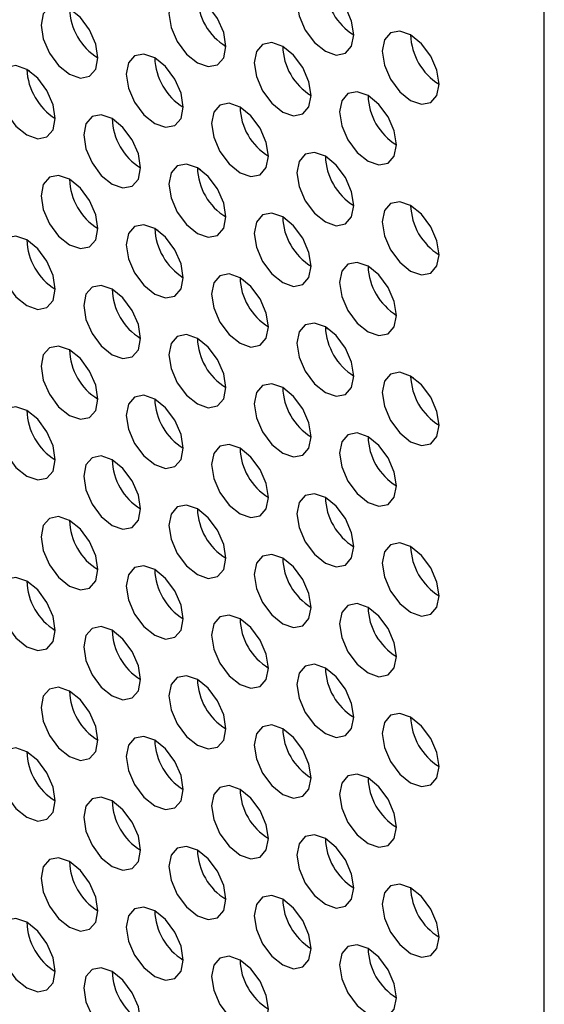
# Model space of a CAD drawing. Header units: millimetres. Extents: x 256 to 1374, y 313 to 1176.
# Tile 115 of 212: x 1092.75 to 1097.1, y 921.23 to 929.4. Entities that reach past the tile are written whole.
import ezdxf

# ---------------------------------------------------------------- set-up
doc = ezdxf.new("R2010")
doc.units = ezdxf.units.MM

msp = doc.modelspace()

# ---------------------------------------------------------------- linework, layer by layer
at = {"color": 7, "linetype": 'Continuous', "lineweight": 30}
for p, q in [((1097.0967, 915.8968), (1097.0967, 948.0876)), ((1092.832, 928.9721), (1092.8069, 928.9866)), ((1093.5391, 928.5639), (1093.514, 928.5784)), ((1094.2462, 928.1557), (1094.2211, 928.1702)), ((1093.1604, 928.075), (1093.1846, 928.061)), ((1094.9533, 927.7475), (1094.9282, 927.762)), ((1093.8676, 927.6668), (1093.8917, 927.6528)), ((1095.6604, 927.3393), (1095.6353, 927.3538)), ((1094.5747, 927.2586), (1094.5988, 927.2446)), ((1095.2818, 926.8504), (1095.3059, 926.8364)), ((1095.9889, 926.4422), (1096.013, 926.4282))]:
    msp.add_line(p, q, dxfattribs=at)
at = {"color": 7, "linetype": 'Continuous', "lineweight": 30, "flags": 128}
for points in [[(1095.5175, 929.2742), (1095.4995, 929.3887), (1095.4484, 929.5065), (1095.372, 929.6097), (1095.2818, 929.6825), (1095.1916, 929.7138), (1095.1151, 929.699), (1095.064, 929.6402), (1095.0461, 929.5464), (1095.064, 929.4318), (1095.1151, 929.314), (1095.1916, 929.2109), (1095.2818, 929.1381), (1095.372, 929.1068), (1095.4484, 929.1216), (1095.4995, 929.1804), (1095.5175, 929.2742)], [(1094.4568, 929.1789), (1094.4389, 929.2934), (1094.3878, 929.4112), (1094.3113, 929.5143), (1094.2211, 929.5871), (1094.1309, 929.6185), (1094.0544, 929.6036), (1094.0033, 929.5448), (1093.9854, 929.451), (1094.0033, 929.3365), (1094.0544, 929.2187), (1094.1309, 929.1155), (1094.2211, 929.0427), (1094.3113, 929.0114), (1094.3878, 929.0262), (1094.4389, 929.0851), (1094.4568, 929.1789)], [(1093.3961, 929.0835), (1093.3782, 929.198), (1093.3271, 929.3158), (1093.2506, 929.419), (1093.1604, 929.4917), (1093.0702, 929.5231), (1092.9938, 929.5082), (1092.9427, 929.4494), (1092.9247, 929.3556), (1092.9427, 929.2411), (1092.9938, 929.1233), (1093.0702, 929.0202), (1093.1604, 928.9474), (1093.2506, 928.916), (1093.3271, 928.9309), (1093.3782, 928.9897), (1093.3961, 929.0835)], [(1096.2246, 928.866), (1096.2066, 928.9805), (1096.1555, 929.0983), (1096.0791, 929.2015), (1095.9889, 929.2743), (1095.8987, 929.3056), (1095.8222, 929.2908), (1095.7711, 929.232), (1095.7532, 929.1381), (1095.7711, 929.0236), (1095.8222, 928.9058), (1095.8987, 928.8027), (1095.9889, 928.7299), (1096.0791, 928.6986), (1096.1555, 928.7134), (1096.2066, 928.7722), (1096.2246, 928.866)], [(1095.1639, 928.7706), (1095.146, 928.8852), (1095.0949, 929.003), (1095.0184, 929.1061), (1094.9282, 929.1789), (1094.838, 929.2103), (1094.7615, 929.1954), (1094.7105, 929.1366), (1094.6925, 929.0428), (1094.7105, 928.9283), (1094.7615, 928.8105), (1094.838, 928.7073), (1094.9282, 928.6345), (1095.0184, 928.6032), (1095.0949, 928.618), (1095.146, 928.6768), (1095.1639, 928.7706)], [(1094.1033, 928.6753), (1094.0853, 928.7898), (1094.0342, 928.9076), (1093.9578, 929.0107), (1093.8676, 929.0835), (1093.7773, 929.1149), (1093.7009, 929.1), (1093.6498, 929.0412), (1093.6318, 928.9474), (1093.6498, 928.8329), (1093.7009, 928.7151), (1093.7773, 928.612), (1093.8676, 928.5392), (1093.9578, 928.5078), (1094.0342, 928.5227), (1094.0853, 928.5815), (1094.1033, 928.6753)], [(1093.0426, 928.5799), (1093.0246, 928.6944), (1092.9736, 928.8122), (1092.8971, 928.9154), (1092.8069, 928.9882), (1092.7167, 929.0195), (1092.6402, 929.0047), (1092.5891, 928.9459), (1092.5712, 928.8521), (1092.5891, 928.7375), (1092.6402, 928.6197), (1092.7167, 928.5166), (1092.8069, 928.4438), (1092.8971, 928.4125), (1092.9736, 928.4273), (1093.0246, 928.4861), (1093.0426, 928.5799)], [(1095.871, 928.3624), (1095.8531, 928.477), (1095.802, 928.5948), (1095.7255, 928.6979), (1095.6353, 928.7707), (1095.5451, 928.802), (1095.4687, 928.7872), (1095.4176, 928.7284), (1095.3996, 928.6346), (1095.4176, 928.5201), (1095.4687, 928.4023), (1095.5451, 928.2991), (1095.6353, 928.2263), (1095.7255, 928.195), (1095.802, 928.2098), (1095.8531, 928.2686), (1095.871, 928.3624)], [(1094.8104, 928.2671), (1094.7924, 928.3816), (1094.7413, 928.4994), (1094.6649, 928.6025), (1094.5747, 928.6753), (1094.4845, 928.7067), (1094.408, 928.6918), (1094.3569, 928.633), (1094.339, 928.5392), (1094.3569, 928.4247), (1094.408, 928.3069), (1094.4845, 928.2038), (1094.5747, 928.131), (1094.6649, 928.0996), (1094.7413, 928.1145), (1094.7924, 928.1733), (1094.8104, 928.2671)], [(1093.7497, 928.1717), (1093.7318, 928.2862), (1093.6807, 928.404), (1093.6042, 928.5072), (1093.514, 928.58), (1093.4238, 928.6113), (1093.3473, 928.5965), (1093.2962, 928.5377), (1093.2783, 928.4439), (1093.2962, 928.3293), (1093.3473, 928.2115), (1093.4238, 928.1084), (1093.514, 928.0356), (1093.6042, 928.0043), (1093.6807, 928.0191), (1093.7318, 928.0779), (1093.7497, 928.1717)], [(1095.5175, 927.8589), (1095.4995, 927.9734), (1095.4484, 928.0912), (1095.372, 928.1943), (1095.2818, 928.2671), (1095.1916, 928.2985), (1095.1151, 928.2836), (1095.064, 928.2248), (1095.0461, 928.131), (1095.064, 928.0165), (1095.1151, 927.8987), (1095.1916, 927.7956), (1095.2818, 927.7228), (1095.372, 927.6914), (1095.4484, 927.7063), (1095.4995, 927.7651), (1095.5175, 927.8589)], [(1094.4568, 927.7635), (1094.4389, 927.878), (1094.3878, 927.9958), (1094.3113, 928.099), (1094.2211, 928.1718), (1094.1309, 928.2031), (1094.0544, 928.1883), (1094.0033, 928.1295), (1093.9854, 928.0357), (1094.0033, 927.9211), (1094.0544, 927.8033), (1094.1309, 927.7002), (1094.2211, 927.6274), (1094.3113, 927.5961), (1094.3878, 927.6109), (1094.4389, 927.6697), (1094.4568, 927.7635)], [(1093.3961, 927.6682), (1093.3782, 927.7827), (1093.3271, 927.9005), (1093.2506, 928.0036), (1093.1604, 928.0764), (1093.0702, 928.1078), (1092.9938, 928.0929), (1092.9427, 928.0341), (1092.9247, 927.9403), (1092.9427, 927.8258), (1092.9938, 927.708), (1093.0702, 927.6048), (1093.1604, 927.532), (1093.2506, 927.5007), (1093.3271, 927.5155), (1093.3782, 927.5744), (1093.3961, 927.6682)], [(1096.2246, 927.4507), (1096.2066, 927.5652), (1096.1555, 927.683), (1096.0791, 927.7861), (1095.9889, 927.8589), (1095.8987, 927.8903), (1095.8222, 927.8754), (1095.7711, 927.8166), (1095.7532, 927.7228), (1095.7711, 927.6083), (1095.8222, 927.4905), (1095.8987, 927.3874), (1095.9889, 927.3146), (1096.0791, 927.2832), (1096.1555, 927.2981), (1096.2066, 927.3569), (1096.2246, 927.4507)], [(1095.1639, 927.3553), (1095.146, 927.4698), (1095.0949, 927.5876), (1095.0184, 927.6908), (1094.9282, 927.7636), (1094.838, 927.7949), (1094.7615, 927.7801), (1094.7105, 927.7212), (1094.6925, 927.6274), (1094.7105, 927.5129), (1094.7615, 927.3951), (1094.838, 927.292), (1094.9282, 927.2192), (1095.0184, 927.1878), (1095.0949, 927.2027), (1095.146, 927.2615), (1095.1639, 927.3553)], [(1094.1033, 927.26), (1094.0853, 927.3745), (1094.0342, 927.4923), (1093.9578, 927.5954), (1093.8676, 927.6682), (1093.7773, 927.6996), (1093.7009, 927.6847), (1093.6498, 927.6259), (1093.6318, 927.5321), (1093.6498, 927.4176), (1093.7009, 927.2998), (1093.7773, 927.1966), (1093.8676, 927.1238), (1093.9578, 927.0925), (1094.0342, 927.1073), (1094.0853, 927.1662), (1094.1033, 927.26)], [(1093.0426, 927.1646), (1093.0246, 927.2791), (1092.9736, 927.3969), (1092.8971, 927.5), (1092.8069, 927.5728), (1092.7167, 927.6042), (1092.6402, 927.5893), (1092.5891, 927.5305), (1092.5712, 927.4367), (1092.5891, 927.3222), (1092.6402, 927.2044), (1092.7167, 927.1013), (1092.8069, 927.0285), (1092.8971, 926.9971), (1092.9736, 927.012), (1093.0246, 927.0708), (1093.0426, 927.1646)], [(1095.871, 926.9471), (1095.8531, 927.0616), (1095.802, 927.1794), (1095.7255, 927.2826), (1095.6353, 927.3554), (1095.5451, 927.3867), (1095.4687, 927.3718), (1095.4176, 927.313), (1095.3996, 927.2192), (1095.4176, 927.1047), (1095.4687, 926.9869), (1095.5451, 926.8838), (1095.6353, 926.811), (1095.7255, 926.7796), (1095.802, 926.7945), (1095.8531, 926.8533), (1095.871, 926.9471)], [(1094.8104, 926.8517), (1094.7924, 926.9663), (1094.7413, 927.0841), (1094.6649, 927.1872), (1094.5747, 927.26), (1094.4845, 927.2913), (1094.408, 927.2765), (1094.3569, 927.2177), (1094.339, 927.1239), (1094.3569, 927.0094), (1094.408, 926.8916), (1094.4845, 926.7884), (1094.5747, 926.7156), (1094.6649, 926.6843), (1094.7413, 926.6991), (1094.7924, 926.7579), (1094.8104, 926.8517)], [(1093.7497, 926.7564), (1093.7318, 926.8709), (1093.6807, 926.9887), (1093.6042, 927.0918), (1093.514, 927.1646), (1093.4238, 927.196), (1093.3473, 927.1811), (1093.2962, 927.1223), (1093.2783, 927.0285), (1093.2962, 926.914), (1093.3473, 926.7962), (1093.4238, 926.6931), (1093.514, 926.6203), (1093.6042, 926.5889), (1093.6807, 926.6038), (1093.7318, 926.6626), (1093.7497, 926.7564)], [(1095.5175, 926.4435), (1095.4995, 926.5581), (1095.4484, 926.6759), (1095.372, 926.779), (1095.2818, 926.8518), (1095.1916, 926.8831), (1095.1151, 926.8683), (1095.064, 926.8095), (1095.0461, 926.7157), (1095.064, 926.6012), (1095.1151, 926.4834), (1095.1916, 926.3802), (1095.2818, 926.3074), (1095.372, 926.2761), (1095.4484, 926.2909), (1095.4995, 926.3497), (1095.5175, 926.4435)], [(1094.4568, 926.3482), (1094.4389, 926.4627), (1094.3878, 926.5805), (1094.3113, 926.6836), (1094.2211, 926.7564), (1094.1309, 926.7878), (1094.0544, 926.7729), (1094.0033, 926.7141), (1093.9854, 926.6203), (1094.0033, 926.5058), (1094.0544, 926.388), (1094.1309, 926.2849), (1094.2211, 926.2121), (1094.3113, 926.1807), (1094.3878, 926.1956), (1094.4389, 926.2544), (1094.4568, 926.3482)], [(1093.3961, 926.2528), (1093.3782, 926.3673), (1093.3271, 926.4851), (1093.2506, 926.5883), (1093.1604, 926.6611), (1093.0702, 926.6924), (1092.9938, 926.6776), (1092.9427, 926.6188), (1092.9247, 926.525), (1092.9427, 926.4104), (1092.9938, 926.2926), (1093.0702, 926.1895), (1093.1604, 926.1167), (1093.2506, 926.0854), (1093.3271, 926.1002), (1093.3782, 926.159), (1093.3961, 926.2528)], [(1096.2246, 926.0353), (1096.2066, 926.1499), (1096.1555, 926.2677), (1096.0791, 926.3708), (1095.9889, 926.4436), (1095.8987, 926.4749), (1095.8222, 926.4601), (1095.7711, 926.4013), (1095.7532, 926.3075), (1095.7711, 926.193), (1095.8222, 926.0752), (1095.8987, 925.972), (1095.9889, 925.8992), (1096.0791, 925.8679), (1096.1555, 925.8827), (1096.2066, 925.9415), (1096.2246, 926.0353)], [(1095.1639, 925.94), (1095.146, 926.0545), (1095.0949, 926.1723), (1095.0184, 926.2754), (1094.9282, 926.3482), (1094.838, 926.3796), (1094.7615, 926.3647), (1094.7105, 926.3059), (1094.6925, 926.2121), (1094.7105, 926.0976), (1094.7615, 925.9798), (1094.838, 925.8767), (1094.9282, 925.8039), (1095.0184, 925.7725), (1095.0949, 925.7874), (1095.146, 925.8462), (1095.1639, 925.94)], [(1094.1033, 925.8446), (1094.0853, 925.9591), (1094.0342, 926.0769), (1093.9578, 926.1801), (1093.8676, 926.2529), (1093.7773, 926.2842), (1093.7009, 926.2694), (1093.6498, 926.2106), (1093.6318, 926.1168), (1093.6498, 926.0022), (1093.7009, 925.8844), (1093.7773, 925.7813), (1093.8676, 925.7085), (1093.9578, 925.6771), (1094.0342, 925.692), (1094.0853, 925.7508), (1094.1033, 925.8446)], [(1093.0426, 925.7493), (1093.0246, 925.8638), (1092.9736, 925.9816), (1092.8971, 926.0847), (1092.8069, 926.1575), (1092.7167, 926.1889), (1092.6402, 926.174), (1092.5891, 926.1152), (1092.5712, 926.0214), (1092.5891, 925.9069), (1092.6402, 925.7891), (1092.7167, 925.6859), (1092.8069, 925.6131), (1092.8971, 925.5818), (1092.9736, 925.5966), (1093.0246, 925.6555), (1093.0426, 925.7493)], [(1095.871, 925.5318), (1095.8531, 925.6463), (1095.802, 925.7641), (1095.7255, 925.8672), (1095.6353, 925.94), (1095.5451, 925.9714), (1095.4687, 925.9565), (1095.4176, 925.8977), (1095.3996, 925.8039), (1095.4176, 925.6894), (1095.4687, 925.5716), (1095.5451, 925.4685), (1095.6353, 925.3957), (1095.7255, 925.3643), (1095.802, 925.3792), (1095.8531, 925.438), (1095.871, 925.5318)], [(1094.8104, 925.4364), (1094.7924, 925.5509), (1094.7413, 925.6687), (1094.6649, 925.7719), (1094.5747, 925.8447), (1094.4845, 925.876), (1094.408, 925.8611), (1094.3569, 925.8023), (1094.339, 925.7085), (1094.3569, 925.594), (1094.408, 925.4762), (1094.4845, 925.3731), (1094.5747, 925.3003), (1094.6649, 925.2689), (1094.7413, 925.2838), (1094.7924, 925.3426), (1094.8104, 925.4364)], [(1093.7497, 925.341), (1093.7318, 925.4556), (1093.6807, 925.5734), (1093.6042, 925.6765), (1093.514, 925.7493), (1093.4238, 925.7807), (1093.3473, 925.7658), (1093.2962, 925.707), (1093.2783, 925.6132), (1093.2962, 925.4987), (1093.3473, 925.3809), (1093.4238, 925.2777), (1093.514, 925.2049), (1093.6042, 925.1736), (1093.6807, 925.1884), (1093.7318, 925.2472), (1093.7497, 925.341)], [(1095.5175, 925.0282), (1095.4995, 925.1427), (1095.4484, 925.2605), (1095.372, 925.3637), (1095.2818, 925.4365), (1095.1916, 925.4678), (1095.1151, 925.4529), (1095.064, 925.3941), (1095.0461, 925.3003), (1095.064, 925.1858), (1095.1151, 925.068), (1095.1916, 924.9649), (1095.2818, 924.8921), (1095.372, 924.8607), (1095.4484, 924.8756), (1095.4995, 924.9344), (1095.5175, 925.0282)], [(1094.4568, 924.9328), (1094.4389, 925.0474), (1094.3878, 925.1652), (1094.3113, 925.2683), (1094.2211, 925.3411), (1094.1309, 925.3724), (1094.0544, 925.3576), (1094.0033, 925.2988), (1093.9854, 925.205), (1094.0033, 925.0905), (1094.0544, 924.9727), (1094.1309, 924.8695), (1094.2211, 924.7967), (1094.3113, 924.7654), (1094.3878, 924.7802), (1094.4389, 924.839), (1094.4568, 924.9328)], [(1093.3961, 924.8375), (1093.3782, 924.952), (1093.3271, 925.0698), (1093.2506, 925.1729), (1093.1604, 925.2457), (1093.0702, 925.2771), (1092.9938, 925.2622), (1092.9427, 925.2034), (1092.9247, 925.1096), (1092.9427, 924.9951), (1092.9938, 924.8773), (1093.0702, 924.7742), (1093.1604, 924.7014), (1093.2506, 924.67), (1093.3271, 924.6849), (1093.3782, 924.7437), (1093.3961, 924.8375)], [(1096.2246, 924.62), (1096.2066, 924.7345), (1096.1555, 924.8523), (1096.0791, 924.9555), (1095.9889, 925.0282), (1095.8987, 925.0596), (1095.8222, 925.0447), (1095.7711, 924.9859), (1095.7532, 924.8921), (1095.7711, 924.7776), (1095.8222, 924.6598), (1095.8987, 924.5567), (1095.9889, 924.4839), (1096.0791, 924.4525), (1096.1555, 924.4674), (1096.2066, 924.5262), (1096.2246, 924.62)], [(1095.1639, 924.5246), (1095.146, 924.6392), (1095.0949, 924.757), (1095.0184, 924.8601), (1094.9282, 924.9329), (1094.838, 924.9642), (1094.7615, 924.9494), (1094.7105, 924.8906), (1094.6925, 924.7968), (1094.7105, 924.6823), (1094.7615, 924.5645), (1094.838, 924.4613), (1094.9282, 924.3885), (1095.0184, 924.3572), (1095.0949, 924.372), (1095.146, 924.4308), (1095.1639, 924.5246)], [(1094.1033, 924.4293), (1094.0853, 924.5438), (1094.0342, 924.6616), (1093.9578, 924.7647), (1093.8676, 924.8375), (1093.7773, 924.8689), (1093.7009, 924.854), (1093.6498, 924.7952), (1093.6318, 924.7014), (1093.6498, 924.5869), (1093.7009, 924.4691), (1093.7773, 924.366), (1093.8676, 924.2932), (1093.9578, 924.2618), (1094.0342, 924.2767), (1094.0853, 924.3355), (1094.1033, 924.4293)], [(1093.0426, 924.3339), (1093.0246, 924.4484), (1092.9736, 924.5662), (1092.8971, 924.6694), (1092.8069, 924.7422), (1092.7167, 924.7735), (1092.6402, 924.7587), (1092.5891, 924.6998), (1092.5712, 924.6061), (1092.5891, 924.4915), (1092.6402, 924.3737), (1092.7167, 924.2706), (1092.8069, 924.1978), (1092.8971, 924.1664), (1092.9736, 924.1813), (1093.0246, 924.2401), (1093.0426, 924.3339)], [(1095.871, 924.1164), (1095.8531, 924.231), (1095.802, 924.3487), (1095.7255, 924.4519), (1095.6353, 924.5247), (1095.5451, 924.556), (1095.4687, 924.5412), (1095.4176, 924.4824), (1095.3996, 924.3886), (1095.4176, 924.2741), (1095.4687, 924.1563), (1095.5451, 924.0531), (1095.6353, 923.9803), (1095.7255, 923.949), (1095.802, 923.9638), (1095.8531, 924.0226), (1095.871, 924.1164)], [(1094.8104, 924.0211), (1094.7924, 924.1356), (1094.7413, 924.2534), (1094.6649, 924.3565), (1094.5747, 924.4293), (1094.4845, 924.4607), (1094.408, 924.4458), (1094.3569, 924.387), (1094.339, 924.2932), (1094.3569, 924.1787), (1094.408, 924.0609), (1094.4845, 923.9578), (1094.5747, 923.885), (1094.6649, 923.8536), (1094.7413, 923.8685), (1094.7924, 923.9273), (1094.8104, 924.0211)], [(1093.7497, 923.9257), (1093.7318, 924.0402), (1093.6807, 924.158), (1093.6042, 924.2612), (1093.514, 924.334), (1093.4238, 924.3653), (1093.3473, 924.3505), (1093.2962, 924.2916), (1093.2783, 924.1978), (1093.2962, 924.0833), (1093.3473, 923.9655), (1093.4238, 923.8624), (1093.514, 923.7896), (1093.6042, 923.7582), (1093.6807, 923.7731), (1093.7318, 923.8319), (1093.7497, 923.9257)], [(1095.5175, 923.6129), (1095.4995, 923.7274), (1095.4484, 923.8452), (1095.372, 923.9483), (1095.2818, 924.0211), (1095.1916, 924.0525), (1095.1151, 924.0376), (1095.064, 923.9788), (1095.0461, 923.885), (1095.064, 923.7705), (1095.1151, 923.6527), (1095.1916, 923.5495), (1095.2818, 923.4768), (1095.372, 923.4454), (1095.4484, 923.4603), (1095.4995, 923.5191), (1095.5175, 923.6129)], [(1094.4568, 923.5175), (1094.4389, 923.632), (1094.3878, 923.7498), (1094.3113, 923.853), (1094.2211, 923.9258), (1094.1309, 923.9571), (1094.0544, 923.9422), (1094.0033, 923.8834), (1093.9854, 923.7896), (1094.0033, 923.6751), (1094.0544, 923.5573), (1094.1309, 923.4542), (1094.2211, 923.3814), (1094.3113, 923.35), (1094.3878, 923.3649), (1094.4389, 923.4237), (1094.4568, 923.5175)], [(1093.3961, 923.4221), (1093.3782, 923.5367), (1093.3271, 923.6545), (1093.2506, 923.7576), (1093.1604, 923.8304), (1093.0702, 923.8617), (1092.9938, 923.8469), (1092.9427, 923.7881), (1092.9247, 923.6943), (1092.9427, 923.5798), (1092.9938, 923.462), (1093.0702, 923.3588), (1093.1604, 923.286), (1093.2506, 923.2547), (1093.3271, 923.2695), (1093.3782, 923.3283), (1093.3961, 923.4221)], [(1096.2246, 923.2047), (1096.2066, 923.3192), (1096.1555, 923.437), (1096.0791, 923.5401), (1095.9889, 923.6129), (1095.8987, 923.6443), (1095.8222, 923.6294), (1095.7711, 923.5706), (1095.7532, 923.4768), (1095.7711, 923.3623), (1095.8222, 923.2445), (1095.8987, 923.1413), (1095.9889, 923.0685), (1096.0791, 923.0372), (1096.1555, 923.0521), (1096.2066, 923.1109), (1096.2246, 923.2047)], [(1095.1639, 923.1093), (1095.146, 923.2238), (1095.0949, 923.3416), (1095.0184, 923.4448), (1094.9282, 923.5175), (1094.838, 923.5489), (1094.7615, 923.534), (1094.7105, 923.4752), (1094.6925, 923.3814), (1094.7105, 923.2669), (1094.7615, 923.1491), (1094.838, 923.046), (1094.9282, 922.9732), (1095.0184, 922.9418), (1095.0949, 922.9567), (1095.146, 923.0155), (1095.1639, 923.1093)], [(1094.1033, 923.0139), (1094.0853, 923.1285), (1094.0342, 923.2463), (1093.9578, 923.3494), (1093.8676, 923.4222), (1093.7773, 923.4535), (1093.7009, 923.4387), (1093.6498, 923.3799), (1093.6318, 923.2861), (1093.6498, 923.1716), (1093.7009, 923.0538), (1093.7773, 922.9506), (1093.8676, 922.8778), (1093.9578, 922.8465), (1094.0342, 922.8613), (1094.0853, 922.9201), (1094.1033, 923.0139)], [(1093.0426, 922.9186), (1093.0246, 923.0331), (1092.9736, 923.1509), (1092.8971, 923.254), (1092.8069, 923.3268), (1092.7167, 923.3582), (1092.6402, 923.3433), (1092.5891, 923.2845), (1092.5712, 923.1907), (1092.5891, 923.0762), (1092.6402, 922.9584), (1092.7167, 922.8553), (1092.8069, 922.7825), (1092.8971, 922.7511), (1092.9736, 922.766), (1093.0246, 922.8248), (1093.0426, 922.9186)], [(1095.871, 922.7011), (1095.8531, 922.8156), (1095.802, 922.9334), (1095.7255, 923.0366), (1095.6353, 923.1093), (1095.5451, 923.1407), (1095.4687, 923.1258), (1095.4176, 923.067), (1095.3996, 922.9732), (1095.4176, 922.8587), (1095.4687, 922.7409), (1095.5451, 922.6378), (1095.6353, 922.565), (1095.7255, 922.5336), (1095.802, 922.5485), (1095.8531, 922.6073), (1095.871, 922.7011)], [(1094.8104, 922.6057), (1094.7924, 922.7203), (1094.7413, 922.838), (1094.6649, 922.9412), (1094.5747, 923.014), (1094.4845, 923.0453), (1094.408, 923.0305), (1094.3569, 922.9717), (1094.339, 922.8779), (1094.3569, 922.7634), (1094.408, 922.6456), (1094.4845, 922.5424), (1094.5747, 922.4696), (1094.6649, 922.4383), (1094.7413, 922.4531), (1094.7924, 922.5119), (1094.8104, 922.6057)], [(1093.7497, 922.5104), (1093.7318, 922.6249), (1093.6807, 922.7427), (1093.6042, 922.8458), (1093.514, 922.9186), (1093.4238, 922.95), (1093.3473, 922.9351), (1093.2962, 922.8763), (1093.2783, 922.7825), (1093.2962, 922.668), (1093.3473, 922.5502), (1093.4238, 922.447), (1093.514, 922.3743), (1093.6042, 922.3429), (1093.6807, 922.3578), (1093.7318, 922.4166), (1093.7497, 922.5104)], [(1095.5175, 922.1975), (1095.4995, 922.312), (1095.4484, 922.4298), (1095.372, 922.533), (1095.2818, 922.6058), (1095.1916, 922.6371), (1095.1151, 922.6223), (1095.064, 922.5635), (1095.0461, 922.4697), (1095.064, 922.3552), (1095.1151, 922.2374), (1095.1916, 922.1342), (1095.2818, 922.0614), (1095.372, 922.0301), (1095.4484, 922.0449), (1095.4995, 922.1037), (1095.5175, 922.1975)], [(1094.4568, 922.1022), (1094.4389, 922.2167), (1094.3878, 922.3345), (1094.3113, 922.4376), (1094.2211, 922.5104), (1094.1309, 922.5418), (1094.0544, 922.5269), (1094.0033, 922.4681), (1093.9854, 922.3743), (1094.0033, 922.2598), (1094.0544, 922.142), (1094.1309, 922.0388), (1094.2211, 921.9661), (1094.3113, 921.9347), (1094.3878, 921.9496), (1094.4389, 922.0084), (1094.4568, 922.1022)], [(1093.3961, 922.0068), (1093.3782, 922.1213), (1093.3271, 922.2391), (1093.2506, 922.3423), (1093.1604, 922.4151), (1093.0702, 922.4464), (1092.9938, 922.4315), (1092.9427, 922.3727), (1092.9247, 922.2789), (1092.9427, 922.1644), (1092.9938, 922.0466), (1093.0702, 921.9435), (1093.1604, 921.8707), (1093.2506, 921.8393), (1093.3271, 921.8542), (1093.3782, 921.913), (1093.3961, 922.0068)], [(1096.2246, 921.7893), (1096.2066, 921.9038), (1096.1555, 922.0216), (1096.0791, 922.1248), (1095.9889, 922.1976), (1095.8987, 922.2289), (1095.8222, 922.2141), (1095.7711, 922.1553), (1095.7532, 922.0615), (1095.7711, 921.9469), (1095.8222, 921.8291), (1095.8987, 921.726), (1095.9889, 921.6532), (1096.0791, 921.6219), (1096.1555, 921.6367), (1096.2066, 921.6955), (1096.2246, 921.7893)], [(1095.1639, 921.694), (1095.146, 921.8085), (1095.0949, 921.9263), (1095.0184, 922.0294), (1094.9282, 922.1022), (1094.838, 922.1336), (1094.7615, 922.1187), (1094.7105, 922.0599), (1094.6925, 921.9661), (1094.7105, 921.8516), (1094.7615, 921.7338), (1094.838, 921.6306), (1094.9282, 921.5579), (1095.0184, 921.5265), (1095.0949, 921.5414), (1095.146, 921.6002), (1095.1639, 921.694)], [(1094.1033, 921.5986), (1094.0853, 921.7131), (1094.0342, 921.8309), (1093.9578, 921.9341), (1093.8676, 922.0068), (1093.7773, 922.0382), (1093.7009, 922.0233), (1093.6498, 921.9645), (1093.6318, 921.8707), (1093.6498, 921.7562), (1093.7009, 921.6384), (1093.7773, 921.5353), (1093.8676, 921.4625), (1093.9578, 921.4311), (1094.0342, 921.446), (1094.0853, 921.5048), (1094.1033, 921.5986)], [(1093.0426, 921.5032), (1093.0246, 921.6178), (1092.9736, 921.7356), (1092.8971, 921.8387), (1092.8069, 921.9115), (1092.7167, 921.9428), (1092.6402, 921.928), (1092.5891, 921.8692), (1092.5712, 921.7754), (1092.5891, 921.6609), (1092.6402, 921.5431), (1092.7167, 921.4399), (1092.8069, 921.3671), (1092.8971, 921.3358), (1092.9736, 921.3506), (1093.0246, 921.4094), (1093.0426, 921.5032)], [(1095.871, 921.2858), (1095.8531, 921.4003), (1095.802, 921.5181), (1095.7255, 921.6212), (1095.6353, 921.694), (1095.5451, 921.7254), (1095.4687, 921.7105), (1095.4176, 921.6517), (1095.3996, 921.5579), (1095.4176, 921.4434), (1095.4687, 921.3256), (1095.5451, 921.2224), (1095.6353, 921.1496), (1095.7255, 921.1183), (1095.802, 921.1332), (1095.8531, 921.192), (1095.871, 921.2858)], [(1094.8104, 921.1904), (1094.7924, 921.3049), (1094.7413, 921.4227), (1094.6649, 921.5259), (1094.5747, 921.5986), (1094.4845, 921.63), (1094.408, 921.6151), (1094.3569, 921.5563), (1094.339, 921.4625), (1094.3569, 921.348), (1094.408, 921.2302), (1094.4845, 921.1271), (1094.5747, 921.0543), (1094.6649, 921.0229), (1094.7413, 921.0378), (1094.7924, 921.0966), (1094.8104, 921.1904)], [(1093.7497, 921.095), (1093.7318, 921.2096), (1093.6807, 921.3273), (1093.6042, 921.4305), (1093.514, 921.5033), (1093.4238, 921.5346), (1093.3473, 921.5198), (1093.2962, 921.461), (1093.2783, 921.3672), (1093.2962, 921.2527), (1093.3473, 921.1349), (1093.4238, 921.0317), (1093.514, 920.9589), (1093.6042, 920.9276), (1093.6807, 920.9424), (1093.7318, 921.0012), (1093.7497, 921.095)]]:
    msp.add_lwpolyline(points, dxfattribs=at)
at = {"color": 7, "linetype": 'Continuous', "lineweight": 30}
for centre, radius, start, end in [((1095.7772, 929.6963), 0.4957, 181.60166, 238.39292), ((1094.7166, 929.601), 0.4957, 181.60166, 238.39292), ((1093.6559, 929.5056), 0.4957, 181.60212, 238.39295), ((1096.4843, 929.2881), 0.4957, 181.60161, 238.39395), ((1095.4237, 929.1928), 0.4957, 181.60288, 238.39268), ((1094.3631, 929.0974), 0.4957, 181.60339, 238.39168), ((1093.3189, 929.0117), 0.5126, 182.80087, 237.38203), ((1096.1308, 928.7845), 0.4957, 181.60118, 238.3934), ((1095.0701, 928.6892), 0.4957, 181.60169, 238.3924), ((1094.0095, 928.5938), 0.4957, 181.60169, 238.3924), ((1095.7773, 928.281), 0.4957, 181.60217, 238.39192), ((1094.7166, 928.1856), 0.4957, 181.60217, 238.39192), ((1093.6559, 928.0903), 0.4957, 181.60212, 238.39295), ((1096.4844, 927.8728), 0.4957, 181.60212, 238.39295), ((1095.4237, 927.7774), 0.4957, 181.60339, 238.39168), ((1094.3796, 927.6917), 0.5126, 182.78548, 237.38305), ((1093.3024, 927.5867), 0.4957, 181.60339, 238.39168), ((1096.1474, 927.3789), 0.5127, 182.80151, 237.38139), ((1095.0701, 927.2738), 0.4957, 181.60169, 238.3924), ((1094.0095, 927.1785), 0.4957, 181.60169, 238.3924), ((1095.7938, 926.8753), 0.5126, 182.78657, 237.38196), ((1094.7166, 926.7703), 0.4957, 181.60217, 238.39192), ((1093.6559, 926.6749), 0.4957, 181.60212, 238.39295), ((1096.4844, 926.4574), 0.4957, 181.60212, 238.39295), ((1095.4237, 926.3621), 0.4957, 181.60339, 238.39168), ((1094.3631, 926.2667), 0.4957, 181.60339, 238.39168), ((1093.3024, 926.1714), 0.4957, 181.60339, 238.39168), ((1096.1308, 925.9539), 0.4957, 181.60169, 238.3924), ((1095.0701, 925.8585), 0.4957, 181.60169, 238.3924), ((1094.0095, 925.7631), 0.4957, 181.60169, 238.3924), ((1095.7773, 925.4503), 0.4957, 181.60217, 238.39192), ((1094.7166, 925.355), 0.4957, 181.60217, 238.39192), ((1093.6559, 925.2596), 0.4957, 181.60212, 238.39295), ((1096.4844, 925.0421), 0.4957, 181.60212, 238.39295), ((1095.4237, 924.9468), 0.4957, 181.60339, 238.39168), ((1094.3631, 924.8514), 0.4957, 181.60339, 238.39168), ((1093.3024, 924.756), 0.4957, 181.60275, 238.39232), ((1096.1308, 924.5385), 0.4957, 181.60169, 238.3924), ((1095.0701, 924.4432), 0.4957, 181.60169, 238.3924), ((1094.0095, 924.3478), 0.4957, 181.60105, 238.39303), ((1095.7773, 924.035), 0.4957, 181.60217, 238.39192), ((1094.7166, 923.9396), 0.4957, 181.60153, 238.39255), ((1093.6559, 923.8442), 0.4957, 181.60148, 238.39359), ((1096.4844, 923.6268), 0.4957, 181.60212, 238.39295), ((1095.4237, 923.5314), 0.4957, 181.60275, 238.39232), ((1094.363, 923.4361), 0.4957, 181.60275, 238.39232), ((1093.3024, 923.3407), 0.4957, 181.60251, 238.39256), ((1096.1308, 923.1232), 0.4957, 181.60105, 238.39303), ((1095.0701, 923.0278), 0.4957, 181.60105, 238.39303), ((1094.0095, 922.9325), 0.4957, 181.60081, 238.39327), ((1095.7772, 922.6196), 0.4957, 181.60153, 238.39255), ((1094.7166, 922.5243), 0.4957, 181.60129, 238.39279), ((1093.6559, 922.4289), 0.4957, 181.60124, 238.39383), ((1096.4843, 922.2114), 0.4957, 181.60148, 238.39359), ((1095.4237, 922.1161), 0.4957, 181.60251, 238.39256), ((1094.363, 922.0207), 0.4957, 181.60251, 238.39256), ((1093.3024, 921.9254), 0.4957, 181.60251, 238.39256), ((1096.1308, 921.7079), 0.4957, 181.60081, 238.39327), ((1095.0701, 921.6125), 0.4957, 181.60081, 238.39327), ((1094.0095, 921.5171), 0.4957, 181.60081, 238.39327)]:
    msp.add_arc(centre, radius, start, end, dxfattribs=at)

doc.saveas('drawing.dxf')
